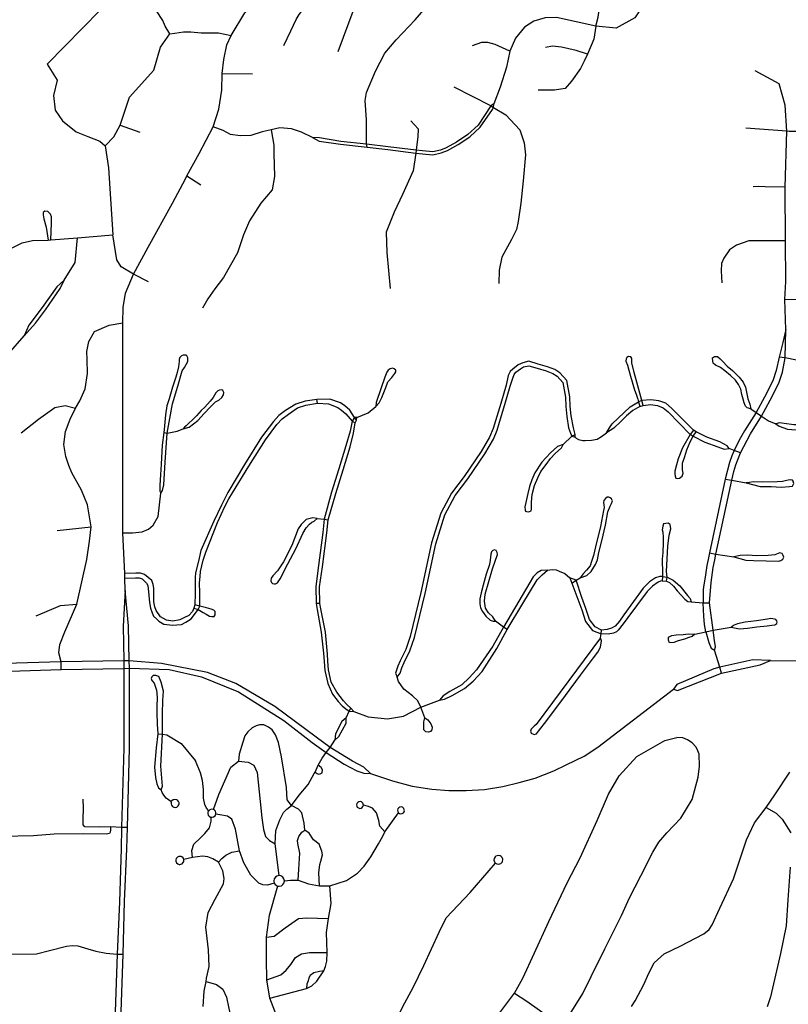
# Model space of a CAD drawing. Header units: millimetres. Extents: x 35 to 72953, y -43 to 70184.
# Tile 115 of 204: x 42507 to 44366, y 39564 to 41944. Entities that reach past the tile are written whole.
import ezdxf

# ---------------------------------------------------------------- set-up
doc = ezdxf.new("R2010")
doc.units = ezdxf.units.MM
doc.layers.add('roads_3', color=3, linetype='Continuous')

msp = doc.modelspace()

# ---------------------------------------------------------------- linework, layer by layer
at = {"layer": 'roads_3'}
for points in [[(43411.2, 42577.35), (43397.18, 42490.33), (43393.81, 42461.02), (43414.65, 42407.55), (43417.13, 42342.1), (43344.05, 42065.9), (43314.94, 41969.86), (43276.46, 41866.35)], [(44193.41, 42479.83), (44189.67, 42466.24), (44173.47, 42419.59), (44172.65, 42379.84), (44194.62, 42319.82), (44215.13, 42268.37), (44215.12, 42222.65), (44200.34, 42190.22), (44140.57, 42123.66), (44121.94, 42104.67), (44046.99, 42027.39), (44004.13, 41962.7), (43994.53, 41948.2), (43949.7, 41923.15), (43900.28, 41927.86), (43804.99, 41948.82), (43777.58, 41948.39), (43750.35, 41940.14), (43727.83, 41925.31), (43706.44, 41898.75), (43692.72, 41867.42), (43684.07, 41828.93), (43668.98, 41780.57), (43653.77, 41740.03)], [(43347.27, 41635.49), (43345.92, 41642.77), (43345.46, 41701.98), (43342.57, 41748.04), (43345.9, 41767.94), (43367.48, 41818.94), (43390.47, 41862.42), (43417.63, 41895.39), (43463.52, 41943.43), (43530.05, 42021.89), (43564.21, 42084.23), (43576.55, 42133.04), (43603.7, 42268.81)], [(43145.95, 41881.2), (43162.87, 41916.55), (43175.89, 41944.14), (43182.62, 41956.23), (43195.8, 41973.24), (43202.41, 41991.16), (43204.57, 42008.9), (43202.58, 42022.84), (43192.23, 42035.84), (43172.38, 42058.79), (43162.96, 42066.51)], [(43900.28, 41927.86), (43906.42, 41949.93), (43910.69, 41984.25), (43897.72, 42015.44)], [(42870.31, 41909.24), (42858.59, 41928.23), (42853.47, 41941.96), (42837.66, 41965.03), (42815.63, 41982.79), (42788.36, 41989.77), (42749.44, 41988.95), (42729.02, 41982.59), (42701.52, 41966.61), (42573.38, 41836.61)], [(42761.89, 40564.35), (42761.17, 40593.68), (42760.88, 40605.09), (42756.26, 40703.54), (42756.43, 41211.16), (42756.92, 41247.94), (42763.03, 41283.05), (42782.05, 41328.91), (42817.84, 41394.21), (42876.32, 41499.95), (42907.82, 41559.44), (42911.5, 41566.19), (42941.19, 41620.54), (42974.88, 41684.59), (42988.2, 41727.77), (42995.79, 41773.62), (42997.03, 41813.41), (43000.6, 41847.73), (43008.09, 41883.33), (43018.47, 41905.64), (43051.75, 41960.6), (43077.61, 41986.85)], [(42713.95, 41638.94), (42734.71, 41660.64), (42749.74, 41688.82), (42772.43, 41756.27), (42831.36, 41821.62), (42847.23, 41877.53), (42870.31, 41909.24), (42882.34, 41911.49), (42903.42, 41914.03), (42920.49, 41914.37), (42946, 41912.32), (42987.75, 41911.61), (43018.47, 41905.64)], [(43900.28, 41927.86), (43895.58, 41896.3), (43880.33, 41860.29), (43872.04, 41843.73), (43863, 41825.78), (43841.73, 41795.08), (43826.16, 41777.51), (43800.61, 41773.61), (43778.57, 41773.48), (43760.65, 41773.31)], [(43692.72, 41867.42), (43656.9, 41883.81), (43639.26, 41888.77), (43623.97, 41888.88), (43601.33, 41880.55)], [(43880.33, 41860.29), (43852.62, 41869.4), (43817.42, 41877.71), (43795.73, 41879.46), (43778.89, 41876.25)], [(42573.38, 41836.61), (42597.31, 41797.69), (42588.72, 41760.66), (42592.75, 41725.23), (42610.84, 41699.32), (42643.21, 41672.65), (42671.48, 41661.28), (42686.24, 41655.61), (42700.63, 41650.24), (42713.95, 41638.94)], [(44358.63, 41737.23), (44344.17, 41788.51), (44285.91, 41819.8)], [(42997.03, 41813.41), (43070.07, 41812.67)], [(43646.83, 41735.12), (43557.75, 41780.62)], [(43646.83, 41735.12), (43615.43, 41688.84), (43591.15, 41666.27), (43563.67, 41647.98), (43538.66, 41633.64), (43524.67, 41628.49), (43506.12, 41624.43), (43481.58, 41626.55), (43465.96, 41628.07), (43397.96, 41636.7), (43345.92, 41642.77), (43283.44, 41649.55), (43231.83, 41658.02), (43214.85, 41659.02)], [(43214.85, 41659.02), (43231.32, 41649.85), (43282.57, 41642.63), (43347.27, 41635.49), (43397.11, 41629.78), (43465.16, 41621.14), (43480.95, 41619.59), (43506.58, 41617.39), (43526.66, 41621.79), (43541.64, 41627.32), (43567.37, 41642.05), (43595.52, 41660.78), (43620.74, 41684.24), (43650.69, 41726.43), (43653.16, 41731.31)], [(43653.77, 41740.03), (43646.83, 41735.12)], [(43646.83, 41735.12), (43653.16, 41731.31), (43682.71, 41713.54), (43716.23, 41677.65), (43727.41, 41646.15), (43730.5, 41616.71), (43724.52, 41554.38), (43719.26, 41499.97), (43712.75, 41455.68), (43708.33, 41436.8), (43696.68, 41412.76), (43672.82, 41369.98), (43666.51, 41338.5), (43666.06, 41306.2)], [(43653.16, 41731.31), (43653.77, 41740.03)], [(44360.01, 41195.11), (44357.78, 41267.72), (44360.3, 41310.49), (44358.86, 41409.09), (44357.98, 41539.11), (44362.7, 41674.1), (44358.63, 41737.23)], [(43452.63, 41699.24), (43470.83, 41679.91), (43469.64, 41661.57), (43465.96, 41628.07), (43465.16, 41621.14), (43458.59, 41578.33), (43432.88, 41520.97), (43412.61, 41478.1), (43393.53, 41430.31), (43395.14, 41380.82), (43402.79, 41294.19)], [(42749.74, 41688.82), (42797.27, 41671.56)], [(43115, 41677.46), (43121.81, 41640.37), (43121.98, 41620.06), (43123.26, 41564.43), (43117.27, 41532.14), (43090.3, 41500.61), (43062.38, 41457.14), (43048.53, 41423.47), (43033.95, 41380.07), (42999.59, 41320.36), (42978.84, 41293.11), (42962.11, 41268.97), (42948.71, 41246.78)], [(43214.85, 41659.02), (43188.94, 41671.49), (43164.31, 41680.06), (43135.94, 41682.09), (43115, 41677.46), (43093.24, 41672.71), (43066.05, 41663.51), (43040.54, 41663.21), (43016.89, 41666.35), (42998.82, 41675.59), (42974.88, 41684.59)], [(44705.29, 41280.16), (44705.91, 41327.59), (44703.74, 41366.04), (44705.27, 41434.05), (44704.72, 41473), (44702.15, 41495.58), (44679.78, 41539.17), (44646.06, 41568.77), (44604.72, 41596.91), (44581.98, 41609.13), (44539.23, 41630.89), (44514.16, 41664.43), (44488.34, 41685.68), (44457.46, 41689.74), (44409.1, 41673.72), (44368.16, 41673.66), (44362.7, 41674.1), (44263.58, 41681.17)], [(42713.95, 41638.94), (42721.52, 41585.85), (42732.13, 41423.67)], [(42911.5, 41566.19), (42945.21, 41544.29)], [(44357.98, 41539.11), (44310.15, 41540.1), (44294.77, 41540.82), (44280.95, 41540.07)], [(42582.01, 41411.28), (42584.17, 41452.04), (42584.23, 41467.39), (42581.57, 41473.68), (42575.38, 41480.45), (42567.93, 41480.7), (42563.9, 41477.8), (42564.03, 41472.15), (42565.43, 41462.35), (42570.62, 41442.38), (42575.71, 41411.14)], [(41779.83, 40651.9), (41804.98, 40648.1), (41835.19, 40651.02), (41880.75, 40673.55), (41902.8, 40691.91), (41988.5, 40740.12), (42094.94, 40913.07), (42130.93, 40972.28), (42156.04, 41014.42), (42181.19, 41047.49), (42218.29, 41079.16), (42249.55, 41113.33), (42331.47, 41240.86), (42381.48, 41313.48), (42438.67, 41366.94), (42512.8, 41403.99), (42537.91, 41410.31), (42575.71, 41411.14), (42582.01, 41411.28), (42646.92, 41416.51), (42732.13, 41423.67)], [(42614.48, 41314.22), (42641.09, 41356.56), (42646.92, 41416.51)], [(42818.37, 41309.77), (42782.05, 41328.91), (42752.62, 41346), (42741.79, 41363.2), (42732.13, 41423.67)], [(44358.86, 41409.09), (44301.9, 41409.21), (44270.68, 41408.96), (44240.66, 41398.58), (44223.64, 41387.42), (44209.89, 41367.13), (44204.75, 41354.35), (44203.36, 41336.76), (44204.83, 41307.47)], [(42517.69, 41179.18), (42544.88, 41210.28), (42569.12, 41242.55), (42604.92, 41293.6), (42614.48, 41314.22)], [(42614.48, 41314.22), (42597.07, 41298.08), (42561.11, 41248.21), (42529, 41204.93), (42517.69, 41179.18)], [(44357.78, 41267.72), (44422.41, 41268.82), (44527.91, 41268.87), (44560.1, 41268.99)], [(42642.07, 41004.78), (42652.74, 41022.32), (42665.46, 41051.69), (42671.26, 41088.18), (42669.89, 41122.56), (42669.07, 41141.86), (42674.36, 41166.19), (42688.15, 41190.01), (42723.47, 41205.39), (42756.43, 41211.16)], [(42447.7, 41091.57), (42480.22, 41135.64), (42517.69, 41179.18)], [(44360.01, 41195.11), (44352.99, 41163.11), (44344.11, 41128.36), (44336.89, 41095.56), (44328.76, 41070.87), (44308.43, 41031.26), (44288.12, 40993.92)], [(44301.5, 40985.66), (44322.21, 41024.18), (44343.11, 41064.92), (44351.94, 41091.7), (44358.44, 41126.46), (44360.01, 41195.11)], [(42908.86, 41132.66), (42902.64, 41133.01), (42898.25, 41131.18), (42894.22, 41127.35), (42892.39, 41122.62), (42892.4, 41117.14), (42890.76, 41104.75), (42887.49, 41090.9), (42884.57, 41079.78), (42876.72, 41055.7), (42868.33, 41027.26), (42863.04, 41010.48), (42859.76, 40988.78), (42856.33, 40953.42), (42855.24, 40945.95), (42851.25, 40915.14), (42848.92, 40869.21), (42847.67, 40843.5), (42846.23, 40818.35), (42845.79, 40804.13), (42848.09, 40799.03)], [(42848.09, 40799.03), (42852.32, 40805.41), (42855.76, 40819.38), (42858.81, 40873.96), (42863.64, 40944.6), (42876.4, 41015.42), (42889.54, 41058.09), (42900.01, 41095.02), (42905.78, 41103.12), (42913.46, 41117.35), (42913.45, 41126.1), (42911.07, 41131.38), (42908.86, 41132.66)], [(44011.83, 41023.1), (43999.38, 41067.22), (43992.92, 41090.66), (43987.62, 41114.61), (43987.16, 41124.6), (43985.19, 41128.85), (43979.65, 41129.2), (43975.19, 41127.24), (43973.42, 41123.69), (43972.89, 41118.36), (43976.65, 41108.77), (43980.59, 41096.33), (43984.07, 41082.4), (43988.38, 41068.64), (43993.22, 41051.15), (43998.42, 41036.13), (44001.73, 41026.64), (44003.77, 41019.97)], [(44274.94, 41003.39), (44266.83, 41005.21), (44262.18, 41009.56), (44258.78, 41017.2), (44256.45, 41026.08), (44253.22, 41037.81), (44250.88, 41050.24), (44245.69, 41061.78), (44237.82, 41072.6), (44226.2, 41083.43), (44212.61, 41095.14), (44201.54, 41103.12), (44189.75, 41108.79), (44184.21, 41113.58), (44183.49, 41118.56), (44182.94, 41126.19), (44187.53, 41129.51), (44194.36, 41129.4), (44201.13, 41124.02), (44207.07, 41117.92), (44218.26, 41106.49), (44230.85, 41095.42), (44247.15, 41079.64), (44256.65, 41067.68), (44262.38, 41055.08), (44267.77, 41027.55), (44272.53, 41014.62), (44274.94, 41003.39)], [(44358.44, 41126.46), (44344.11, 41128.36)], [(43850.24, 40934.65), (43850.21, 40941.07), (43846.13, 40957.15), (43841.08, 40986.36), (43838.52, 41009.32), (43837.35, 41032.44), (43830.66, 41071.57), (43813.67, 41090.2), (43801.42, 41097.79), (43783.59, 41104.95), (43761.26, 41111.06), (43738.15, 41118.44), (43723.98, 41114.34), (43712.79, 41109.06), (43699.42, 41099.08), (43693.59, 41093.32), (43688.68, 41083.76), (43683.22, 41060.51), (43670.31, 41016.13), (43657.58, 40973.69), (43652.2, 40955.42), (43643.11, 40934.26), (43623.34, 40899.77), (43581.92, 40839.79), (43551.09, 40799.28), (43525.44, 40751.29), (43503.21, 40679.22), (43477.39, 40559.2), (43451.49, 40453.1), (43441.02, 40421.69), (43427.48, 40393.99), (43421.68, 40380.97), (43415.89, 40364), (43419.94, 40354.33)], [(43419.94, 40354.33), (43427.12, 40364.38), (43431.47, 40377.17), (43437.01, 40389.59), (43450.77, 40417.73), (43461.6, 40450.21), (43487.63, 40556.87), (43513.39, 40676.58), (43535.19, 40747.25), (43559.97, 40793.64), (43590.45, 40833.67), (43632.25, 40894.2), (43652.54, 40929.6), (43662.11, 40951.87), (43667.66, 40970.71), (43680.39, 41013.17), (43693.42, 41057.98), (43699.39, 41077.54), (43703.19, 41086.43), (43706.99, 41091.66), (43717.87, 41099.79), (43725.75, 41104.42), (43738.4, 41106.63), (43758.26, 41101.04), (43780.22, 41095.03), (43796.65, 41088.44), (43806.88, 41082.09), (43820.82, 41066.8), (43826.9, 41031.29), (43828.05, 41008.48), (43830.67, 40984.91), (43834.25, 40957.12), (43839.09, 40944.28), (43842.77, 40936.95), (43850.24, 40934.65)], [(44385.52, 41120.82), (44358.44, 41126.46)], [(43412.82, 41100.1), (43408.77, 41101.1), (43403.22, 41099.84), (43398.18, 41096.82), (43395.15, 41091.54), (43389.87, 41079.46), (43380.06, 41051.82), (43369.49, 41018.38), (43368.02, 41008.91)], [(43368.02, 41008.91), (43376.06, 41017.39), (43383.11, 41030.22), (43392.17, 41054.85), (43397.71, 41068.17), (43407.28, 41078.99), (43414.34, 41088.79), (43416.74, 41092.7), (43416.61, 41096.33), (43412.82, 41100.1)], [(42998.65, 41047.07), (42995.53, 41048.89), (42990.59, 41048.52), (42986.39, 41046.87), (42981.44, 41041.4), (42975.04, 41030.09), (42967.91, 41021.88), (42954.38, 41006.92), (42945.69, 40998.93), (42934.44, 40986.42), (42923.71, 40975.58), (42917.11, 40969.51), (42909.61, 40961.77), (42905.59, 40958.8), (42902.15, 40954.9)], [(42902.15, 40954.9), (42916.52, 40958.39), (42937.75, 40974.63), (42953.12, 40992.15), (42967.93, 41007.48), (42980.31, 41020.11), (42988.43, 41024.09), (42995.92, 41030.11), (43000.13, 41036.68), (43000.86, 41042.7), (42998.65, 41047.07)], [(42510.72, 40945.38), (42552.25, 40977.89), (42591.65, 41006.25), (42617.15, 41011.17), (42642.07, 41004.78)], [(43321.38, 40975.91), (43316.83, 40982.53), (43305.81, 40999.48), (43293.31, 41010.4), (43282.69, 41017.8), (43257.06, 41026.56), (43225.73, 41025.58), (43197.72, 41021.59), (43175.14, 41014.28), (43149.91, 40999.42), (43134.09, 40986.68), (43120.78, 40972.49), (43091.62, 40934.3), (43050.56, 40868.7), (43010.71, 40800.62), (42995.04, 40770.56), (42976.54, 40731.71), (42944.95, 40660.88), (42939.04, 40634.55), (42932.33, 40606.76), (42931.76, 40595.09), (42931.53, 40577.38), (42931.49, 40556.65), (42930.93, 40529.1), (42928.36, 40521.61), (42924.78, 40512.8), (42915.82, 40503.61), (42904.22, 40497.94), (42894.23, 40492.72), (42877.7, 40489.7), (42861.63, 40492.18), (42847.69, 40500.68), (42837.14, 40515.96), (42834.04, 40524.49), (42831.76, 40536.2), (42831.22, 40569.88), (42829.52, 40578.81), (42826.92, 40588.44), (42808.96, 40602.68), (42798.88, 40605.67), (42788.25, 40606.22), (42760.88, 40605.09)], [(42761.17, 40593.68), (42787.4, 40594.73), (42795.74, 40594.22), (42803.46, 40591.99), (42813.7, 40582.09), (42816.83, 40575.92), (42817.48, 40569.06), (42820.54, 40535.1), (42823.23, 40521.28), (42827.25, 40510.24), (42830.75, 40501.75), (42838.28, 40494.35), (42843.88, 40490.07), (42855.42, 40482.66), (42877.63, 40480.09), (42886.82, 40480.7), (42898.4, 40481.99), (42909.09, 40487.28), (42921.56, 40495.62), (42932.24, 40509.38), (42938.45, 40517.77), (42942.36, 40526.47), (42942.73, 40558.4), (42941.62, 40582.41), (42943.37, 40597.74), (42944.42, 40609.95), (42950.39, 40637.32), (42957.31, 40656.63), (42985.38, 40727.95), (43003, 40766.92), (43013.08, 40785.53), (43021.57, 40799.92), (43060.83, 40864.71), (43101.69, 40928.27), (43128.86, 40965.55), (43141.61, 40979.23), (43157.2, 40990.41), (43179.09, 41005.6), (43199.42, 41012.19), (43227.16, 41016.9), (43253.44, 41015.4), (43276.73, 41006.15), (43285.26, 41000.2), (43295.43, 40991.32), (43310.69, 40973.11), (43318.08, 40969.49)], [(43227.16, 41016.9), (43225.73, 41025.58)], [(43322.76, 40982.43), (43349.83, 40993.74), (43368.02, 41008.91)], [(43926.61, 40945.3), (43933.56, 40957.03), (43940.15, 40966.69), (43983.13, 41007.74), (44003.77, 41019.97)], [(44007.11, 41009.05), (43989.92, 40999.03), (43974.76, 40986.04), (43960.5, 40972.17), (43943.74, 40956.33), (43926.61, 40945.3)], [(44136.55, 40951.77), (44083.13, 41005.06), (44069.45, 41016.54), (44052.65, 41022.41), (44033.07, 41024.65), (44011.83, 41023.1), (44003.77, 41019.97)], [(44003.77, 41019.97), (44007.11, 41009.05)], [(44007.11, 41009.05), (44015.23, 41011.05), (44032.68, 41013.83), (44049.95, 41010.84), (44063.51, 41005.18), (44075.38, 40995.97), (44128.28, 40941.42)], [(44015.23, 41011.05), (44011.83, 41023.1)], [(42607.21, 40391.68), (42601.53, 40413.53), (42603.9, 40433.1), (42615.82, 40463.79), (42645.42, 40531.13), (42669.03, 40638.92), (42676.15, 40682.83), (42680.03, 40717.97), (42671.01, 40770.88), (42656.06, 40806.19), (42633.39, 40848.59), (42625.58, 40866.29), (42618.77, 40887.6), (42613.95, 40917.21), (42617.37, 40948.15), (42628.77, 40977.78), (42642.07, 41004.78)], [(44288.12, 40993.92), (44260.24, 40949.98), (44247.31, 40927.06), (44234.81, 40902.58)], [(44250.28, 40896.92), (44274.31, 40942.6), (44301.5, 40985.66)], [(44274.94, 41003.39), (44288.12, 40993.92)], [(44288.12, 40993.92), (44301.5, 40985.66)], [(44301.5, 40985.66), (44318.38, 40974.12), (44335.53, 40967.14)], [(43310.69, 40973.11), (43305.99, 40948.81), (43295.43, 40913.34), (43278.65, 40858.14), (43261.39, 40801.94), (43243.67, 40736.14)], [(43253.4, 40734.44), (43271.18, 40798.44), (43289.29, 40855.76), (43306.01, 40911.11), (43314.53, 40944.36), (43318.08, 40969.49)], [(43316.83, 40982.53), (43310.69, 40973.11)], [(43322.76, 40982.43), (43316.83, 40982.53)], [(43318.08, 40969.49), (43321.38, 40975.91)], [(43321.38, 40975.91), (43322.76, 40982.43)], [(44335.53, 40967.14), (44343.8, 40961.45), (44364.04, 40954.04), (44384.58, 40952.06), (44412.1, 40948.07), (44419.76, 40954.21), (44417.48, 40962.25), (44411.41, 40966.26), (44398.79, 40964.23), (44379.61, 40964.2), (44356.12, 40967.44), (44344.5, 40968.93), (44335.53, 40967.14)], [(42855.24, 40945.95), (42863.64, 40944.6), (42887.96, 40948.88), (42902.15, 40954.9)], [(43821.58, 40917.12), (43842.77, 40936.95), (43850.21, 40941.07)], [(43850.24, 40934.65), (43853, 40932.25), (43858.61, 40928.86), (43868.66, 40926.26), (43874.86, 40926.4), (43889.86, 40927.66), (43903.78, 40930.16), (43914.13, 40935.86), (43926.61, 40945.3)], [(44136.55, 40951.77), (44128.28, 40941.42), (44110.26, 40908.9), (44099.82, 40882.13), (44095.29, 40867.55), (44091.48, 40852.18), (44091.28, 40846.06), (44092.55, 40840.41), (44094.19, 40835.89), (44097.99, 40834.76), (44102.78, 40835.27), (44109.09, 40840.43), (44111.48, 40847.46), (44110.21, 40855.75), (44110.05, 40872.09), (44115.7, 40887.88), (44120.68, 40904.23), (44128.32, 40923.6), (44135.9, 40936.85), (44143.3, 40947.25)], [(44128.28, 40941.42), (44135.9, 40936.85), (44163.99, 40922.26), (44195.32, 40911.22), (44210.74, 40905.23), (44222.6, 40907.03)], [(44222.6, 40907.03), (44217.78, 40913.42), (44200.36, 40923.7), (44169.23, 40934.68), (44143.3, 40947.25), (44136.55, 40951.77)], [(43821.58, 40917.12), (43808.06, 40912.33), (43790.55, 40897.11), (43769.72, 40874.08), (43752.81, 40848.69), (43745.32, 40831.58), (43739.63, 40815.59), (43736.07, 40798.17), (43731.28, 40776.66), (43728.8, 40766.36), (43729.34, 40758.36), (43730.41, 40755.88), (43732.74, 40755.17), (43736.48, 40754.47)], [(43736.48, 40754.47), (43739.88, 40754.83), (43744.34, 40756.78), (43745.05, 40760.52), (43745.04, 40768.33), (43745.03, 40777.57), (43746.43, 40795.69), (43752.3, 40817.38), (43760.13, 40836.05), (43767.78, 40851.51), (43780.08, 40868.76), (43790.6, 40883.35), (43802.01, 40895.09), (43817.35, 40908.44), (43821.58, 40917.12)], [(44234.81, 40902.58), (44229.34, 40889.25), (44223.79, 40873.07), (44213.13, 40832.86)], [(44234.81, 40902.58), (44222.6, 40907.03)], [(44229.19, 40830.39), (44234.03, 40851.41), (44239.07, 40868.09), (44250.28, 40896.92)], [(44250.28, 40896.92), (44234.81, 40902.58)], [(44213.13, 40832.86), (44175.28, 40655.07)], [(44190.93, 40651.74), (44229.19, 40830.39)], [(44213.13, 40832.86), (44229.19, 40830.39)], [(44229.19, 40830.39), (44263.78, 40824.05)], [(44263.78, 40824.05), (44297.94, 40815.61), (44324.37, 40815.65), (44348.41, 40813.73), (44369, 40815.35), (44375.89, 40816.43), (44379.16, 40823), (44377.9, 40828.16), (44376.48, 40830.28), (44371.12, 40831.52), (44365.59, 40830.8), (44358.62, 40828.66), (44352.2, 40827.06), (44339.35, 40826.32), (44302.75, 40825.92), (44280.61, 40826.24), (44272.04, 40824.81), (44263.78, 40824.05)], [(42756.26, 40703.54), (42779.52, 40703.43), (42802.85, 40705.47), (42818.33, 40712.05), (42829.57, 40722.27), (42842.11, 40742.7), (42848.09, 40799.03)], [(43862.72, 40594.87), (43879, 40600.35), (43889.17, 40609.95), (43899.32, 40626.49), (43904.66, 40638.22), (43907.86, 40655.46), (43914.78, 40683.72), (43924.02, 40722.12), (43929.16, 40753.92), (43935.38, 40767.97), (43938.26, 40774.31), (43940.54, 40780.94), (43938.68, 40785.51), (43935.19, 40787.86), (43931.53, 40789.85), (43927.5, 40789.64), (43923.41, 40786.46), (43919.93, 40781.89), (43919.06, 40776.69), (43919.76, 40770.85), (43920.59, 40764.52), (43919.17, 40757.5), (43911.34, 40718.53), (43899.49, 40669.3), (43894.97, 40648.19), (43890.27, 40633.88), (43886.37, 40623.57), (43877.55, 40613.14), (43869.98, 40604.45), (43862.72, 40594.87)], [(43226.19, 40738.11), (43215.84, 40739.35), (43199.95, 40735.59), (43188, 40723.85), (43180.7, 40713.18), (43165.04, 40672.48), (43144.73, 40633), (43130.83, 40611.49), (43119.06, 40599.57), (43114.78, 40593.88), (43114.59, 40587.04), (43115.69, 40583.22), (43118.43, 40580.87)], [(43118.43, 40580.87), (43122.12, 40579.84), (43125.69, 40580.03), (43130.68, 40582.88), (43136.92, 40592.12), (43155.45, 40628.76), (43174.87, 40664.66), (43192.14, 40701.46), (43199.62, 40715.52), (43208.17, 40724.41), (43213.88, 40729.03), (43219.24, 40731.35), (43226.19, 40738.11)], [(43243.67, 40736.14), (43239.99, 40704.55), (43229.37, 40624.28), (43223.3, 40573.48), (43224.08, 40532.52), (43226.33, 40517.96), (43236.18, 40463.19), (43241.6, 40412.35), (43243.22, 40392.49), (43244.92, 40370.67), (43251.97, 40339.35), (43263.17, 40313.65), (43277.01, 40295.38), (43286.83, 40285.07), (43295.52, 40278.08), (43303.97, 40272.35)], [(43226.19, 40738.11), (43243.67, 40736.14), (43253.4, 40734.44)], [(43307.7, 40279.93), (43298.41, 40288.37), (43290.35, 40297.63), (43273.73, 40318), (43260.49, 40342.52), (43253.85, 40372), (43252.22, 40392.97), (43251.13, 40410.27), (43246.52, 40463.47), (43235.14, 40519.78), (43232.74, 40532.81), (43232.3, 40572.81), (43239.06, 40620.8), (43250.07, 40703.48), (43253.4, 40734.44)], [(44071.37, 40586.14), (44072.7, 40596.25), (44071.24, 40609.55), (44074.95, 40670.87), (44077.44, 40697.51), (44081.71, 40712.84), (44080.23, 40723.58), (44075.13, 40726.4), (44063.77, 40725.13), (44062.52, 40719.85), (44061.01, 40710.55), (44062.28, 40705.02), (44063.56, 40693.47), (44063.58, 40678.9), (44062.17, 40656.15), (44060.88, 40639.32), (44060.87, 40628.64), (44061.34, 40616.49), (44061.91, 40603.76), (44061.55, 40598.11), (44061.22, 40587.07)], [(42597.52, 40708.62), (42680.03, 40717.97)], [(43655.25, 40662.33), (43651.5, 40660.55), (43648.11, 40657.16), (43646.33, 40651.47), (43644.93, 40637.62), (43643.33, 40627.13), (43635.14, 40603.66), (43628.04, 40577.18), (43622.7, 40558.52), (43620.22, 40543.59), (43619.88, 40531.86), (43621.5, 40521.74), (43625.97, 40513.57), (43634.2, 40501.67), (43644.93, 40492.45), (43652.17, 40489.75), (43657.7, 40489.47)], [(43657.7, 40489.47), (43650.98, 40500.1), (43640.79, 40510.04), (43633.46, 40521.05), (43630.94, 40537.91), (43632.55, 40555.31), (43650.84, 40616.12), (43662.46, 40651.3), (43661.5, 40656.12), (43659.53, 40660.91), (43655.25, 40662.33)], [(44175.28, 40655.07), (44172.2, 40639.12), (44168.94, 40624.16), (44164.46, 40596.25), (44161.26, 40577.86), (44160.39, 40566.18), (44160.37, 40533.92)], [(44175.28, 40655.07), (44190.93, 40651.74), (44233.98, 40645.33)], [(44175.34, 40534.06), (44179.58, 40583.61), (44184.53, 40619.86), (44188.08, 40637.8), (44190.93, 40651.74)], [(44233.98, 40645.33), (44263.01, 40637.59), (44281.82, 40636.14), (44342.88, 40634.58), (44348.18, 40636.09), (44352.81, 40639.3), (44355.49, 40644.46), (44353.87, 40648.89), (44350.83, 40653.16), (44345.29, 40655.11), (44333.52, 40650.3), (44317.45, 40648.31), (44290.14, 40647.57), (44267.1, 40648.97), (44249.61, 40648.58), (44233.98, 40645.33)], [(43783.24, 40612.71), (43768.59, 40612.51), (43758.43, 40606.81), (43748.71, 40597.07), (43714.02, 40538.38), (43676.84, 40475.11)], [(43686.18, 40469.64), (43723.92, 40532.54), (43758.63, 40589.4), (43770.58, 40602.12), (43783.24, 40612.71)], [(43783.24, 40612.71), (43795.19, 40615.03), (43804.13, 40613.97), (43811.98, 40610.79), (43825.21, 40604.94), (43837.25, 40594.45)], [(43914.09, 40467.81), (43899.08, 40475.83), (43884.96, 40493.76), (43876.18, 40520.76), (43866.76, 40546.77), (43852.47, 40589.22), (43837.25, 40594.45)], [(43837.25, 40594.45), (43842.64, 40581.53), (43856.86, 40543.29), (43866.23, 40517.38), (43875.54, 40488.77), (43892.17, 40467.67), (43913.2, 40458.85)], [(43842.64, 40581.53), (43852.47, 40589.22), (43862.72, 40594.87)], [(44061.22, 40587.07), (44056.79, 40586.61), (44051.4, 40583.9), (44037.8, 40574.69), (44024.28, 40561.21), (43977.43, 40498.64), (43966.53, 40483.37), (43954.43, 40468.47), (43950.07, 40464.26), (43942.94, 40460.44), (43930.53, 40458.11), (43913.2, 40458.85)], [(44061.55, 40598.11), (44054.96, 40598.05), (44045.04, 40594.93), (44029.92, 40584.57), (44015.3, 40569.81), (43967.97, 40505.15), (43957.96, 40490.03), (43947.44, 40477.94), (43938.55, 40473.31), (43927.66, 40469.35), (43914.09, 40467.81)], [(44061.22, 40587.07), (44071.37, 40586.14), (44078.72, 40583.46), (44087.88, 40574.38), (44097.36, 40563.08), (44115.31, 40542.74), (44122.9, 40537.48), (44131.39, 40536.91)], [(44061.55, 40598.11), (44072.7, 40596.25), (44087.36, 40588.58), (44103.79, 40575.03), (44122.5, 40551.81), (44128.95, 40544.4), (44131.39, 40536.91)], [(42761.89, 40564.35), (42757.34, 40477.44), (42758.72, 40394.32)], [(42771.9, 40393.84), (42770.34, 40478.19), (42761.89, 40564.35)], [(43232.74, 40532.81), (43224.08, 40532.52)], [(44131.39, 40536.91), (44160.37, 40533.92), (44175.34, 40534.06)], [(44166.5, 40464.09), (44163.09, 40481.85), (44161.27, 40502.28), (44160.37, 40533.92)], [(44183.8, 40467.93), (44175.34, 40534.06)], [(42546.42, 40502.81), (42605.5, 40527.33), (42645.42, 40531.13)], [(42928.36, 40521.61), (42938.45, 40517.77), (42950.78, 40511.07), (42957.62, 40507.11), (42966.37, 40501.96), (42971.65, 40500.88), (42977.44, 40501.09), (42979.35, 40505.42), (42979.94, 40508.38), (42979.85, 40513.21), (42976.35, 40516.73), (42969.75, 40519.21), (42958.85, 40522.22), (42948.85, 40524.51), (42942.36, 40526.47), (42930.93, 40529.1)], [(43686.18, 40469.64), (43676.84, 40475.11), (43657.7, 40489.47)], [(44338.38, 40490.66), (44335.85, 40493.67), (44332.57, 40494.93), (44328.28, 40495.68), (44323.48, 40496.17), (44315.41, 40494.91), (44289.15, 40490.6), (44261.38, 40487.04), (44242.95, 40483), (44235.38, 40479.97), (44227.99, 40475.13)], [(44227.99, 40475.13), (44248.27, 40471.7), (44267.45, 40473.23), (44289.67, 40476.27), (44314.41, 40478.57), (44325.77, 40479.84), (44333.09, 40481.11), (44338.39, 40484.13), (44338.64, 40487.65), (44338.38, 40490.66)], [(43676.84, 40475.11), (43651.17, 40429.34), (43611.86, 40372.32), (43594.16, 40352.92), (43576.02, 40335.93), (43547.7, 40319.58), (43531, 40309.22), (43522.26, 40299.25)], [(43522.26, 40299.25), (43534.75, 40301.59), (43553.32, 40310.13), (43583.11, 40327.05), (43603.62, 40344.85), (43625.55, 40367.8), (43661.19, 40423.46), (43686.18, 40469.64)], [(43911.55, 40449.9), (43913.2, 40458.85), (43914.09, 40467.81)], [(44140.06, 40458.38), (44166.5, 40464.09), (44183.8, 40467.93), (44227.99, 40475.13)], [(44166.5, 40464.09), (44174.08, 40438.43), (44179.07, 40424.87), (44187.03, 40419.95)], [(44187.03, 40419.95), (44189.91, 40427.68), (44187.14, 40442.95), (44183.8, 40467.93)], [(43911.55, 40449.9), (43756.07, 40239.91), (43751.19, 40236), (43743.89, 40228.89), (43742.29, 40223.56), (43743.9, 40218.76), (43751.58, 40216.1), (43756.75, 40217.71), (43762.1, 40223.93), (43782.06, 40250.08), (43826.99, 40310.01), (43863.52, 40359.28), (43894.54, 40401.25), (43905.41, 40415.13), (43911.65, 40427.22), (43913.94, 40442.32), (43911.55, 40449.9)], [(44075.86, 40443.83), (44076.35, 40451.12), (44083.92, 40454.9), (44094.77, 40457.18), (44111.44, 40457.7), (44124.56, 40459.48), (44140.06, 40458.38)], [(44140.06, 40458.38), (44133.16, 40452.45), (44125.59, 40450.18), (44115.24, 40446.14), (44099.84, 40442.61), (44088.74, 40438.32), (44078.39, 40437.8), (44075.86, 40443.83)], [(44204.02, 40364.35), (44200.2, 40378.42), (44187.03, 40419.95)], [(43355.12, 40121.73), (43339.18, 40137.11), (43312.2, 40151.66), (43257.61, 40184.14), (43223.97, 40209.08), (43123.92, 40283.74), (43029.36, 40339.14), (42960.97, 40365.38), (42850.33, 40387.39), (42771.9, 40393.84), (42758.72, 40394.32), (42607.21, 40391.68), (42281.82, 40382.25), (41717.56, 40367.82), (41626.8, 40367.6), (41358.39, 40362.71), (41125.35, 40357.45), (41104.27, 40357.1), (40771.65, 40348.36)], [(42607.67, 40373.17), (42607.21, 40391.68)], [(42758.72, 40394.32), (42758.81, 40375.75)], [(42772.21, 40375.96), (42771.9, 40393.84)], [(44323.04, 40394.41), (44279.78, 40396.01), (44200.2, 40378.42), (44185.96, 40374.77), (44096.32, 40336.98), (44088.58, 40325.16)], [(44088.58, 40325.16), (44097.87, 40321.97), (44204.02, 40364.35), (44297.55, 40384.09), (44323.04, 40394.41)], [(44323.04, 40394.41), (44488.45, 40393.66), (44847.08, 40397.4)], [(41013.4, 40337.98), (41104.32, 40337.92), (41125.49, 40338.01), (41359.46, 40344.78), (41627.46, 40348.93), (41718.15, 40348.1), (42281.91, 40362.68), (42607.67, 40373.17), (42758.81, 40375.75), (42772.21, 40375.96), (42868.73, 40372.97), (42946.46, 40355.41), (43036.49, 40318.62), (43146.2, 40249.42), (43214.31, 40196.23), (43247.93, 40172.03), (43291.86, 40143.81), (43322.05, 40128.39), (43339.02, 40122.02), (43355.12, 40121.73)], [(42758.81, 40375.75), (42759.17, 40182.7), (42753.59, 39991.21)], [(42767.43, 39990.95), (42772.44, 40182.9), (42772.21, 40375.96)], [(42851.98, 40217.04), (42852.69, 40265.49), (42853.19, 40297.73), (42854.81, 40320.91), (42849.48, 40342.78), (42843.79, 40355.71), (42836.09, 40358.81), (42830.05, 40358.24), (42826.76, 40355.33), (42824.93, 40351.32), (42826.21, 40346.04), (42831.9, 40339.66), (42834.48, 40332.37), (42837.78, 40322.89), (42838.89, 40316.15), (42839.09, 40303.57), (42838.74, 40285.53), (42838.95, 40269.49), (42839.16, 40240.32), (42840.45, 40229.57), (42841.23, 40217.69)], [(43487.02, 40256.26), (43477.09, 40282.04), (43469.62, 40297.65), (43457.11, 40309.54), (43436.2, 40325.15), (43423.15, 40343.62), (43419.94, 40354.33)], [(43355.12, 40121.73), (43408.64, 40104.03), (43456.22, 40090.93), (43503.98, 40083.81), (43544.76, 40080.86), (43586.56, 40080.21), (43630.88, 40083.03), (43675.68, 40090.33), (43715.08, 40100.06), (43753.44, 40110.3), (43799.07, 40128.21), (43828.49, 40142.19), (43871.91, 40163.87), (43905.2, 40185.22), (44088.58, 40325.16)], [(43477.09, 40282.04), (43522.26, 40299.25)], [(43296.38, 40256.32), (43303.97, 40272.35), (43307.7, 40279.93)], [(43303.97, 40272.35), (43315.11, 40271.52)], [(43315.11, 40271.52), (43307.7, 40279.93)], [(43315.11, 40271.52), (43350.11, 40258.21), (43396.82, 40253.98), (43435.44, 40260.32), (43477.09, 40282.04)], [(43296.38, 40256.32), (43286.41, 40247.27), (43270.91, 40217.22), (43269.04, 40201.89)], [(43269.04, 40201.89), (43278.49, 40211.44), (43296.26, 40243.25), (43296.38, 40256.32)], [(43487.02, 40256.26), (43494.07, 40251.2), (43501.58, 40241.79), (43504.81, 40233.27), (43503.56, 40226.87), (43500.35, 40222.95), (43495.89, 40221.71), (43489.11, 40222.58), (43484.81, 40227.38), (43484.62, 40234.48), (43484.43, 40246.57), (43487.02, 40256.26)], [(43231.71, 39850.32), (43230.46, 39881.83), (43232.76, 39901.73), (43235.25, 39909.91), (43239.16, 39925.02), (43237.72, 39933.73), (43231.27, 39950.77), (43217.51, 39961.42), (43206.78, 39977.22), (43196.58, 39985.01), (43195.32, 40001.55), (43189.33, 40026.15), (43181.55, 40035.68), (43164.57, 40044.35), (43153.59, 40057.58), (43152.48, 40087.97), (43140.42, 40161.51), (43133.25, 40196.33), (43125.72, 40215.16), (43117.27, 40227.49), (43108.39, 40233.97), (43097.31, 40239.47), (43086.6, 40239.28), (43079.1, 40236.61), (43069.28, 40231.8), (43058.76, 40222.36), (43051.63, 40212.76), (43046.29, 40197.47), (43037.58, 40168.5), (43036.56, 40151.79)], [(42841.23, 40217.69), (42837.22, 40183.66), (42833.3, 40137.07), (42835.36, 40111.86), (42838.88, 40096.27), (42842.78, 40086.86), (42849.27, 40081.9)], [(42841.23, 40217.69), (42851.98, 40217.04), (42863.03, 40214.8), (42897.57, 40194.35), (42932.08, 40152.04)], [(42849.27, 40081.9), (42852.61, 40091.25), (42848.64, 40139.32), (42851.98, 40217.04)], [(43247.93, 40172.03), (43257.61, 40184.14), (43269.04, 40201.89)], [(43362.14, 39079.46), (43366.55, 39088.82), (43374.38, 39119.13), (43377.79, 39129.98), (43382.61, 39146.22), (43389.63, 39166.2), (43408.05, 39199.91), (43426.79, 39224.3), (43435.07, 39235.97), (43449.74, 39254.72), (43474.77, 39287.63), (43609.3, 39465.11), (43703.4, 39590.28), (43724, 39626.9), (43752.44, 39688.25), (43786.45, 39764.05), (43831, 39857.16), (43862.91, 39918.08), (43903.86, 40007.74), (43931.44, 40071.7), (43957.05, 40115.76), (43999.72, 40162.94), (44067.22, 40201.34), (44096.25, 40208.68)], [(43820.1, 39509.71), (43842.12, 39546.79), (43869.15, 39589.59), (43889.13, 39631.17), (43922.42, 39697.58), (43962.59, 39778.71), (43982.21, 39820.93), (44009.06, 39873.94), (44038.05, 39931.07), (44052.47, 39955.55), (44071.85, 39978.15), (44105.78, 40013.82), (44133.38, 40058.75), (44147.72, 40112.42), (44151.01, 40139.11), (44150.35, 40168.06), (44146.91, 40176.63), (44143.29, 40185.01), (44133.64, 40195.81), (44122.07, 40203.24), (44110.91, 40207.68), (44096.25, 40208.68)], [(42964.21, 40031.74), (42958.55, 40037.96), (42954.78, 40046.52), (42951.78, 40062.06), (42951.37, 40082.61), (42949.01, 40104.33), (42944.07, 40123.58), (42932.08, 40152.04)], [(42975.88, 40034.51), (42988.64, 40070.7), (43017.85, 40137.07), (43036.56, 40151.79)], [(43036.56, 40151.79), (43059.21, 40149.33), (43072.88, 40141.81), (43081.56, 40124.13), (43088.24, 40054.31), (43092.21, 40014.18), (43096.39, 39986.34), (43101.33, 39969.08), (43111.13, 39959.4), (43124.64, 39951.36)], [(43134.39, 39874.81), (43124.64, 39951.36), (43126.59, 39984.14), (43135.83, 40009.68), (43145.09, 40027.21), (43153.02, 40035.24), (43164.57, 40044.35), (43183.29, 40069.18), (43204.46, 40095.17), (43219.15, 40121.26), (43221.87, 40124.83), (43229.01, 40141.57), (43238.13, 40158.67), (43247.93, 40172.03)], [(43221.87, 40124.83), (43226.05, 40121.52), (43229.33, 40120.15), (43233.88, 40120.54), (43238.68, 40123.56), (43239.17, 40130.09), (43235.88, 40135.99), (43229.01, 40141.57)], [(43986.78, 39558.11), (43995.61, 39571.95), (44016.15, 39611.95), (44028.51, 39638.82), (44041.8, 39664.24), (44065.4, 39685.49), (44104.31, 39704.37), (44161.41, 39734.09), (44174.54, 39744.71), (44182.04, 39756.1), (44200.03, 39796.21), (44233.31, 39867.18), (44264.79, 39961.61), (44284.43, 40002.52), (44312.72, 40039.55), (44333.02, 40070.42), (44369.5, 40124.81)], [(42872.81, 40054.02), (42861.38, 40061.9), (42855.29, 40068.85), (42851.91, 40075.55), (42849.27, 40081.9)], [(42753.59, 39991.21), (42726.84, 39992.37), (42698.97, 39991.93), (42664.16, 39992.49), (42660.59, 39997.4), (42660.38, 40010.98), (42661.54, 40037.55), (42660.52, 40059.2)], [(42891.84, 40045.47), (42892.51, 40047.73), (42892.58, 40050.38), (42891.37, 40054.13), (42888.9, 40057), (42886.88, 40058.22), (42881.68, 40059.03), (42877.9, 40057.77), (42875.2, 40055.47), (42872.81, 40054.02), (42873.36, 40051.86), (42873.06, 40048.45), (42874.12, 40044.84), (42876.47, 40041.89), (42879.67, 40040.09), (42883.61, 40039.6), (42886.97, 40040.48), (42890.38, 40043.09), (42891.84, 40045.47)], [(42980.84, 40021.75), (42981.24, 40023.09), (42981.51, 40024.02), (42981.59, 40026.65), (42980.38, 40030.41), (42977.91, 40033.28), (42975.88, 40034.51), (42970.69, 40035.31), (42966.91, 40034.05), (42964.21, 40031.74), (42963.88, 40031.33), (42962.36, 40028.14), (42962.07, 40024.74), (42963.13, 40021.11), (42965.48, 40018.18), (42968.67, 40016.38), (42970.29, 40016.17), (42972.62, 40015.88), (42975.98, 40016.76), (42979.38, 40019.37), (42980.84, 40021.75)], [(43337.83, 40047.14), (43336.73, 40050.07), (43333.36, 40052.9), (43330.17, 40053.67), (43327.22, 40053.24), (43327.16, 40053.22), (43324.46, 40051.58), (43322.53, 40049.09), (43321.37, 40045.9), (43322.2, 40042.92), (43323.43, 40039.87), (43326.36, 40038.31), (43329.58, 40037.35), (43332.56, 40037.99), (43332.62, 40038.01), (43335.57, 40039.37), (43337.18, 40042.11), (43338.13, 40044.72), (43337.83, 40047.14)], [(43389.75, 39980.66), (43378, 39994.56), (43375.59, 40008.26), (43369.55, 40026.81), (43360.51, 40038.16), (43350.89, 40041.6), (43338.13, 40044.72)], [(43437.18, 40034.12), (43436.07, 40037.06), (43432.71, 40039.88), (43429.53, 40040.65), (43426.56, 40040.23), (43426.5, 40040.21), (43423.8, 40038.56), (43421.89, 40036.08), (43420.72, 40032.88), (43421.56, 40029.9), (43422.77, 40026.86), (43425.7, 40025.3), (43428.93, 40024.34), (43431.91, 40024.97), (43431.96, 40024.99), (43434.91, 40026.36), (43436.53, 40029.1), (43437.48, 40031.71), (43437.18, 40034.12)], [(44312.72, 40039.55), (44336.24, 40025.62), (44351.29, 40011.57), (44371.65, 39978.09)], [(42924.76, 39918.63), (42923.09, 39935.41), (42928.38, 39950.73), (42944.58, 39966.48), (42954.92, 39976.36), (42966.09, 39990.43), (42970.28, 40006.11), (42970.29, 40016.17)], [(43122.63, 39856.63), (43106.6, 39851.46), (43094.99, 39852.87), (43085.45, 39856.83), (43066, 39876.15), (43049.32, 39905.77), (43038.74, 39934.91), (43028.66, 39987.44), (43019.69, 40011.37), (43009.61, 40018.6), (42991.12, 40021.8), (42981.24, 40023.09)], [(43147.25, 39862.11), (43162.11, 39863.8), (43180.46, 39863.65), (43205.68, 39854.98), (43231.71, 39850.32), (43256.75, 39849.99), (43296.99, 39862.88), (43323.73, 39880.87), (43339.95, 39897.95), (43355.86, 39920.1), (43374.76, 39951.55), (43384.95, 39970.01), (43389.75, 39980.66), (43422.77, 40026.86)], [(42726.84, 39992.37), (42726.56, 39985.13), (42725.73, 39979.43), (42723.78, 39976.5), (42716.37, 39975.24), (42661.41, 39975.88), (42590.7, 39975.01), (42540.08, 39970.82), (42465.12, 39968.96)], [(42753.59, 39991.21), (42752.12, 39939.54), (42748.12, 39811.48), (42742.59, 39684.96)], [(42767.43, 39990.95), (42753.59, 39991.21)], [(42757.36, 39684.56), (42760.62, 39812.38), (42766.13, 39939.53), (42767.43, 39990.95)], [(43180.46, 39863.65), (43182.43, 39890.31), (43184.17, 39929.04), (43179.85, 39952.49), (43179.08, 39959.79), (43182.09, 39969.28), (43189.28, 39979.65), (43196.58, 39985.01)], [(42903.85, 39908.98), (42904.21, 39911.3), (42903.93, 39913.94), (42902.23, 39917.5), (42899.39, 39920.01), (42897.22, 39920.96), (42891.96, 39921.07), (42888.39, 39919.32), (42886.02, 39916.67), (42885.75, 39916.21), (42884.68, 39912.84), (42884.84, 39909.43), (42886.38, 39906), (42889.09, 39903.39), (42892.5, 39902.02), (42894.13, 39902.04), (42896.48, 39902.06), (42899.69, 39903.38), (42902.71, 39906.41), (42903.85, 39908.98)], [(42988.02, 39907.43), (42974.29, 39915.16), (42961.69, 39919.87), (42948.97, 39922.09), (42924.76, 39918.63), (42903.93, 39913.94)], [(42988.02, 39907.43), (42995.82, 39916.3), (43005.18, 39924.38), (43019.72, 39931.07), (43038.74, 39934.91)], [(43674.4, 39908.33), (43675.42, 39914.22), (43674.14, 39918.22), (43671.58, 39921.26), (43669.42, 39922.64), (43663.87, 39923.67), (43658.95, 39922.01), (43656.59, 39919.95), (43654.58, 39916.42), (43654.06, 39912.07), (43655.06, 39908.46), (43656.41, 39906.31), (43658.01, 39904.72), (43661.02, 39903), (43666.03, 39902.41), (43670.39, 39903.92), (43673.21, 39906.43), (43674.4, 39908.33)], [(42950.48, 39558.19), (42952.76, 39595.32), (42957.78, 39618.5), (42958.82, 39626.98), (42964.94, 39655.38), (42963.78, 39695.74), (42957, 39750.28), (42962.72, 39785.56), (42979.34, 39817.9), (42999.99, 39854.86), (43001.44, 39867.92), (42998.25, 39886.42), (42988.02, 39907.43)], [(43232.18, 39183.68), (43251.16, 39220.86), (43259.85, 39235.07), (43270.44, 39249.78), (43288.46, 39279.08), (43306.08, 39310.02), (43309.46, 39349.35), (43311.34, 39361.54), (43337.58, 39393.61), (43361.57, 39425.05), (43378.2, 39446.43), (43396.09, 39480.38), (43433.41, 39558.33), (43458.31, 39604.34), (43484.43, 39657.72), (43521.26, 39737.96), (43538.52, 39772.33), (43596.83, 39833.7), (43658.01, 39904.72)], [(44370.69, 39894.89), (44364.78, 39816.48), (44360.56, 39753.19), (44346.81, 39686.29), (44323.25, 39581.8), (44314.79, 39557.83)], [(43147.22, 39860.99), (43147.25, 39862.11), (43146.13, 39867.21), (43143.43, 39871.1), (43138.26, 39874.2), (43134.51, 39874.81), (43134.39, 39874.81), (43128.72, 39873.52), (43125.31, 39871.12), (43122.52, 39867.07), (43121.46, 39862.08), (43121.49, 39861.08), (43122.63, 39856.63), (43125.21, 39852.93), (43129.88, 39849.94), (43131.49, 39849.65), (43134.42, 39849.14), (43139.99, 39850.43), (43143.57, 39852.99), (43146.03, 39856.53), (43147.22, 39860.99)], [(43020.88, 39123.93), (43026.26, 39132.86), (43038.06, 39148.01), (43056.69, 39164.36), (43074.61, 39169.16), (43092.78, 39176.46), (43114.73, 39192.57), (43133.82, 39214.39), (43142.54, 39238.39), (43147.03, 39265.14), (43156.49, 39379.99), (43158.2, 39433.26), (43153.71, 39474.73), (43145.6, 39496.08), (43137.07, 39518.6), (43123.71, 39546.72), (43111.57, 39578.74), (43104.3, 39623.07), (43103.56, 39673.03), (43104.13, 39725.96), (43110.79, 39778.97), (43130.08, 39844.04), (43131.49, 39849.65)], [(43242.85, 39644.76), (43246.77, 39655.08), (43249.43, 39668.05), (43250.39, 39689), (43249.17, 39737.52), (43253.5, 39770.72), (43259.98, 39807.19), (43256.75, 39849.99)], [(42102.08, 39733.19), (42147.45, 39701.25), (42176, 39685.7), (42208.47, 39686.39), (42231.78, 39700.33), (42246.91, 39717.94), (42285.24, 39756.44), (42320.82, 39782.1), (42357.42, 39787.17), (42393.54, 39773.64), (42424.93, 39749.96), (42434.51, 39719.41), (42446.91, 39696.31), (42466.7, 39685.23), (42547.91, 39685.37), (42578.81, 39693.5), (42619.94, 39704.61), (42634.08, 39706.13), (42647.85, 39704.88), (42671.47, 39697.88), (42690.91, 39692.24), (42716.17, 39687.37), (42742.59, 39684.96)], [(43104.13, 39725.96), (43122.42, 39728.66), (43148.64, 39748.42), (43181.65, 39770.85), (43201.29, 39772.8), (43227.17, 39772.14), (43253.5, 39770.72)], [(42742.59, 39684.96), (42732.55, 39383.39), (42732.96, 39368.34)], [(42742.59, 39684.96), (42757.36, 39684.56)], [(42746.91, 39368.62), (42747.04, 39382.81), (42757.36, 39684.56)], [(43104.3, 39623.07), (43138.24, 39635.05), (43151.63, 39646.07), (43162.67, 39660.31), (43174.26, 39677.03), (43188.35, 39685.92), (43207.96, 39689.24), (43250.39, 39689)], [(43111.57, 39578.74), (43200.55, 39601.68), (43213.44, 39608.13), (43225.75, 39619.87), (43242.85, 39644.76)], [(43242.85, 39644.76), (43232.14, 39643.16), (43218.58, 39640.12), (43209.13, 39633.53), (43205.92, 39627.66), (43204.5, 39620.38), (43201.83, 39612.38), (43200.55, 39601.68)], [(42957.78, 39618.5), (42983.27, 39611.53), (42998.46, 39600.18), (43007.23, 39580.82), (43012.8, 39553.46), (43024.64, 39501.42), (43031.99, 39474.77), (43037.01, 39460.03), (43044.34, 39451.34), (43056.05, 39446.37)], [(43703.4, 39590.28), (43733.83, 39571.06), (43820.1, 39509.71)]]:
    msp.add_lwpolyline(points, dxfattribs=at)

doc.saveas('drawing.dxf')
